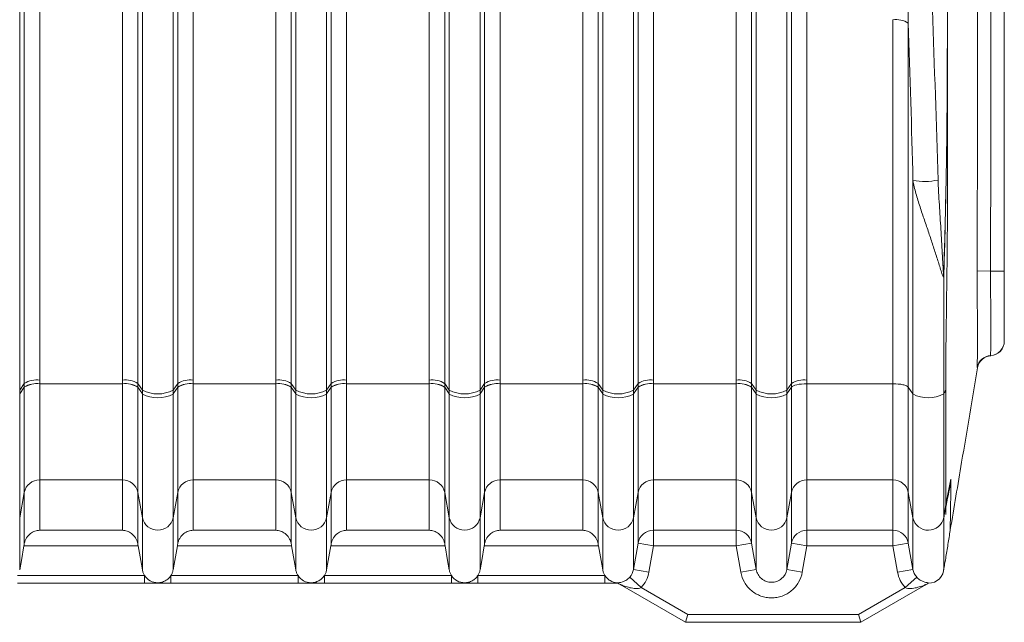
# Model space of a CAD drawing. Header units: millimetres. Extents: x 133 to 1049, y -79 to 877.
# Tile 15 of 28: x 456 to 532, y 641 to 688. Entities that reach past the tile are written whole.
import ezdxf

# ---------------------------------------------------------------- set-up
doc = ezdxf.new("R2010")
doc.units = ezdxf.units.MM

msp = doc.modelspace()

# ---------------------------------------------------------------- linework, layer by layer
at = {"color": 7, "linetype": 'Continuous', "lineweight": 15}
for p, q in [((457.478, 719.827), (457.478, 660.013)), ((463.84, 660.013), (463.84, 719.827)), ((469.278, 719.827), (469.278, 660.013)), ((475.64, 660.013), (475.64, 719.827)), ((481.078, 719.827), (481.078, 660.013)), ((487.44, 660.013), (487.44, 719.827)), ((492.878, 719.827), (492.878, 660.013)), ((499.24, 660.013), (499.24, 719.827)), ((504.678, 719.827), (504.678, 660.013)), ((511.04, 660.013), (511.04, 719.827)), ((516.478, 717.524), (516.478, 660.013)), ((456.296, 659.757), (456.296, 715.715)), ((465.022, 715.715), (465.022, 659.757)), ((468.096, 659.757), (468.096, 715.715)), ((476.822, 715.715), (476.822, 659.757)), ((479.896, 659.757), (479.896, 715.715)), ((488.622, 715.715), (488.622, 659.757)), ((491.696, 659.757), (491.696, 715.715)), ((500.422, 715.715), (500.422, 659.757)), ((503.496, 659.757), (503.496, 715.715)), ((512.222, 715.715), (512.222, 659.757)), ((515.296, 659.757), (515.296, 715.715)), ((455.941, 659.235), (455.941, 707.921)), ((465.377, 659.235), (465.377, 707.921)), ((467.741, 659.235), (467.741, 707.921)), ((477.177, 659.235), (477.177, 707.921)), ((479.541, 659.235), (479.541, 707.921)), ((488.977, 659.235), (488.977, 707.921)), ((491.341, 659.235), (491.341, 707.921)), ((500.777, 659.235), (500.777, 707.921)), ((503.141, 659.235), (503.141, 707.921)), ((512.577, 659.235), (512.577, 707.921)), ((514.941, 659.235), (514.941, 707.921)), ((523.096, 659.725), (523.096, 687.712)), ((524.278, 687.455), (524.278, 659.466)), ((524.633, 658.939), (524.633, 675.357)), ((530.599, 668.39), (529.564, 668.395)), ((530.609, 661.887), (530.599, 661.887)), ((455.941, 659.235), (456.296, 659.757)), ((457.478, 659.727), (463.84, 659.727)), ((457.478, 659.723), (457.478, 652.334)), ((463.84, 659.723), (457.478, 659.723)), ((463.84, 652.334), (463.84, 659.723)), ((465.022, 659.757), (465.377, 659.235)), ((467.741, 659.235), (468.096, 659.757)), ((469.278, 659.727), (475.64, 659.727)), ((469.278, 659.723), (469.278, 652.334)), ((475.64, 659.723), (469.278, 659.723)), ((475.64, 652.334), (475.64, 659.723)), ((476.822, 659.757), (477.177, 659.235)), ((479.541, 659.235), (479.896, 659.757)), ((481.078, 659.727), (487.44, 659.727)), ((481.078, 659.723), (481.078, 652.334)), ((487.44, 659.723), (481.078, 659.723)), ((487.44, 652.334), (487.44, 659.723)), ((488.622, 659.757), (488.977, 659.235)), ((491.341, 659.235), (491.696, 659.757)), ((492.878, 659.727), (499.24, 659.727)), ((492.878, 659.723), (492.878, 652.334)), ((499.24, 659.723), (492.878, 659.723)), ((499.24, 652.334), (499.24, 659.723)), ((500.422, 659.757), (500.777, 659.235)), ((503.141, 659.235), (503.496, 659.757)), ((504.678, 659.727), (511.04, 659.727)), ((504.678, 659.723), (504.678, 652.334)), ((511.04, 659.723), (504.678, 659.723)), ((511.04, 652.334), (511.04, 659.723)), ((512.222, 659.757), (512.577, 659.235)), ((514.941, 659.235), (515.296, 659.757)), ((523.096, 659.725), (516.478, 659.725)), ((516.478, 659.725), (516.478, 652.334)), ((523.096, 652.334), (523.096, 659.725)), ((455.941, 658.939), (456.296, 659.466)), ((455.941, 658.939), (455.941, 659.235)), ((455.941, 649.431), (455.941, 658.939)), ((456.296, 651.377), (456.296, 659.464)), ((465.022, 659.466), (465.377, 658.939)), ((465.022, 659.464), (465.022, 651.377)), ((465.377, 658.939), (465.377, 659.235)), ((465.377, 649.431), (465.377, 658.939)), ((467.741, 658.939), (468.096, 659.466)), ((467.741, 658.939), (467.741, 659.235)), ((467.741, 649.431), (467.741, 658.939)), ((468.096, 651.377), (468.096, 659.464)), ((476.822, 659.466), (477.177, 658.939)), ((476.822, 659.464), (476.822, 651.377)), ((477.177, 658.939), (477.177, 659.235)), ((477.177, 649.431), (477.177, 658.939)), ((479.541, 658.939), (479.896, 659.466)), ((479.541, 658.939), (479.541, 659.235)), ((479.541, 649.431), (479.541, 658.939)), ((479.896, 651.377), (479.896, 659.464)), ((488.622, 659.466), (488.977, 658.939)), ((488.622, 659.464), (488.622, 651.377)), ((488.977, 658.939), (488.977, 659.235)), ((488.977, 649.431), (488.977, 658.939)), ((491.341, 658.939), (491.696, 659.466)), ((491.341, 658.939), (491.341, 659.235)), ((491.341, 649.431), (491.341, 658.939)), ((491.696, 651.377), (491.696, 659.464)), ((500.422, 659.466), (500.777, 658.939)), ((500.422, 659.464), (500.422, 651.377)), ((500.777, 658.939), (500.777, 659.235)), ((500.777, 649.431), (500.777, 658.939)), ((503.141, 658.939), (503.496, 659.466)), ((503.141, 658.939), (503.141, 659.235)), ((503.141, 649.431), (503.141, 658.939)), ((503.496, 651.377), (503.496, 659.464)), ((512.222, 659.466), (512.577, 658.939)), ((512.222, 659.464), (512.222, 651.377)), ((512.577, 658.939), (512.577, 659.235)), ((512.577, 649.431), (512.577, 658.939)), ((514.941, 658.939), (515.296, 659.466)), ((514.941, 658.939), (514.941, 659.235)), ((514.941, 649.431), (514.941, 658.939)), ((515.296, 651.377), (515.296, 659.466)), ((524.278, 659.466), (524.633, 658.939)), ((524.278, 659.466), (524.278, 651.377)), ((524.633, 649.431), (524.633, 658.939)), ((527.003, 658.948), (527.003, 649.465)), ((463.84, 652.334), (457.478, 652.334)), ((457.478, 652.334), (457.478, 648.465)), ((463.84, 648.465), (463.84, 652.334)), ((475.64, 652.334), (469.278, 652.334)), ((469.278, 652.334), (469.278, 648.465)), ((475.64, 648.465), (475.64, 652.334)), ((487.44, 652.334), (481.078, 652.334)), ((481.078, 652.334), (481.078, 648.465)), ((487.44, 648.465), (487.44, 652.334)), ((499.24, 652.334), (492.878, 652.334)), ((492.878, 652.334), (492.878, 648.465)), ((499.24, 648.465), (499.24, 652.334)), ((511.04, 652.334), (504.678, 652.334)), ((504.678, 652.334), (504.678, 648.465)), ((511.04, 648.465), (511.04, 652.334)), ((523.096, 652.334), (516.478, 652.334)), ((516.478, 652.334), (516.478, 648.465)), ((523.096, 648.465), (523.096, 652.334)), ((527.556, 652.323), (527.553, 652.395)), ((455.941, 649.431), (456.296, 651.377)), ((456.296, 647.437), (456.296, 651.377)), ((465.022, 651.377), (465.377, 649.431)), ((465.022, 651.377), (465.022, 647.437)), ((467.741, 649.431), (468.096, 651.377)), ((468.096, 647.437), (468.096, 651.377)), ((476.822, 651.377), (477.177, 649.431)), ((476.822, 651.377), (476.822, 647.437)), ((479.541, 649.431), (479.896, 651.377)), ((479.896, 647.437), (479.896, 651.377)), ((488.622, 651.377), (488.977, 649.431)), ((488.622, 651.377), (488.622, 647.437)), ((491.341, 649.431), (491.696, 651.377)), ((491.696, 647.437), (491.696, 651.377)), ((500.422, 651.377), (500.777, 649.431)), ((500.422, 651.377), (500.422, 647.437)), ((503.141, 649.431), (503.496, 651.377)), ((503.496, 647.474), (503.496, 651.377)), ((512.222, 651.377), (512.577, 649.431)), ((512.222, 651.377), (512.222, 647.474)), ((514.941, 649.431), (515.296, 651.377)), ((515.296, 647.474), (515.296, 651.377)), ((524.278, 651.377), (524.633, 649.431)), ((524.278, 651.377), (524.278, 647.474)), ((527.149, 650.188), (527.149, 650.294)), ((527.152, 649.674), (527.152, 650.203)), ((455.941, 649.431), (455.941, 645.42)), ((465.377, 649.431), (465.377, 645.42)), ((467.741, 649.431), (467.741, 645.42)), ((477.177, 649.431), (477.177, 645.42)), ((479.541, 649.431), (479.541, 645.42)), ((488.977, 649.431), (488.977, 645.42)), ((491.341, 649.431), (491.341, 645.42)), ((500.777, 649.431), (500.777, 645.42)), ((503.141, 649.431), (503.141, 645.456)), ((512.577, 649.431), (512.577, 645.456)), ((514.941, 649.431), (514.941, 645.456)), ((524.633, 649.431), (524.633, 645.456)), ((457.478, 648.465), (463.84, 648.465)), ((469.278, 648.465), (475.64, 648.465)), ((481.078, 648.465), (487.44, 648.465)), ((492.878, 648.465), (499.24, 648.465)), ((504.678, 648.465), (511.04, 648.465)), ((504.678, 648.465), (504.678, 647.266)), ((511.04, 648.465), (511.04, 647.266)), ((516.478, 648.465), (523.096, 648.465)), ((516.478, 648.465), (516.478, 647.266)), ((523.096, 648.465), (523.096, 647.266)), ((527.497, 648.459), (527.498, 648.488)), ((503.141, 645.456), (503.496, 647.474)), ((503.496, 647.474), (504.678, 647.266)), ((512.222, 647.474), (511.04, 647.266)), ((512.222, 647.474), (512.577, 645.456)), ((514.941, 645.456), (515.296, 647.474)), ((515.296, 647.474), (516.478, 647.266)), ((524.278, 647.474), (523.096, 647.266)), ((524.278, 647.474), (524.633, 645.456)), ((465.052, 647.266), (456.266, 647.266)), ((476.852, 647.266), (468.066, 647.266)), ((488.652, 647.266), (479.866, 647.266)), ((500.452, 647.266), (491.666, 647.266)), ((504.678, 647.266), (504.323, 645.248)), ((511.04, 647.266), (504.678, 647.266)), ((511.395, 645.248), (511.04, 647.266)), ((516.478, 647.266), (516.123, 645.248)), ((523.096, 647.266), (516.478, 647.266)), ((523.452, 645.248), (523.096, 647.266)), ((503.141, 645.456), (504.323, 645.248)), ((512.577, 645.456), (511.395, 645.248)), ((514.941, 645.456), (516.123, 645.248)), ((524.633, 645.456), (523.452, 645.248)), ((455.775, 644.989), (465.543, 644.989)), ((465.543, 644.389), (455.775, 644.389)), ((465.543, 644.389), (465.543, 644.989)), ((467.575, 644.389), (467.575, 644.989)), ((467.575, 644.989), (477.343, 644.989)), ((477.343, 644.389), (467.575, 644.389)), ((477.343, 644.389), (477.343, 644.989)), ((479.375, 644.989), (489.143, 644.989)), ((479.375, 644.389), (479.375, 644.989)), ((489.143, 644.389), (479.375, 644.389)), ((489.143, 644.389), (489.143, 644.989)), ((491.175, 644.389), (491.175, 644.989)), ((491.175, 644.989), (500.943, 644.989)), ((500.943, 644.389), (491.175, 644.389)), ((500.943, 644.389), (500.943, 644.989)), ((502.849, 644.859), (503.739, 644.054)), ((524.925, 644.859), (524.035, 644.054)), ((507.155, 641.389), (502.128, 644.292)), ((503.739, 644.054), (507.316, 641.989)), ((520.458, 641.989), (524.035, 644.054)), ((525.646, 644.292), (520.619, 641.389)), ((507.155, 641.389), (507.316, 641.989)), ((520.619, 641.389), (507.155, 641.389)), ((507.316, 641.989), (520.458, 641.989)), ((520.619, 641.389), (520.458, 641.989))]:
    msp.add_line(p, q, dxfattribs=at)
at = {"color": 7, "linetype": 'Continuous', "lineweight": 15, "flags": 128}
for points in [[(531.659, 668.39), (531.639, 668.39), (531.579, 668.39), (531.483, 668.39), (531.352, 668.39), (531.192, 668.39), (531.009, 668.39), (530.809, 668.39), (530.599, 668.39)], [(527.003, 649.358), (527.003, 649.416), (527.003, 649.464)], [(456.266, 647.266), (456.068, 646.139), (455.941, 645.42)], [(465.377, 645.42), (465.25, 646.139), (465.052, 647.266)], [(468.066, 647.266), (467.868, 646.139), (467.741, 645.42)], [(477.177, 645.42), (477.05, 646.139), (476.852, 647.266)], [(479.866, 647.266), (479.668, 646.139), (479.541, 645.42)], [(488.977, 645.42), (488.85, 646.139), (488.652, 647.266)], [(491.666, 647.266), (491.468, 646.139), (491.341, 645.42)], [(500.777, 645.42), (500.65, 646.139), (500.452, 647.266)]]:
    msp.add_lwpolyline(points, dxfattribs=at)
at = {"color": 7, "linetype": 'Continuous', "lineweight": 15}
for centre, radius, start, end in [((523.312, 685.856), 1.868, 58.86574, 96.6284), ((527.917, 677.632), 1.362, 116.86323, 119.78216), ((525.525, 680.044), 4.772, 259.23365, 282.53297), ((526.983, 667.954), 0.0536, 60.10021, 73.61219), ((530.534, 663.011), 1.125, 273.30791, 360), ((530.534, 663.009), 1.125, 273.77802, 359.88796), ((530.664, 660.764), 1.125, 93.3083, 167.83921), ((530.71, 660.764), 1.125, 94.48457, 169.00613), ((457.262, 658.157), 1.868, 83.37158, 121.13429), ((457.262, 657.871), 1.868, 83.34356, 121.11409), ((457.262, 657.879), 1.858, 83.33353, 121.33707), ((457.263, 657.882), 1.854, 83.328, 121.42551), ((464.055, 658.157), 1.868, 58.86571, 96.62842), ((464.056, 657.871), 1.868, 58.88591, 96.65644), ((464.055, 657.879), 1.858, 58.66293, 96.66647), ((464.055, 657.882), 1.854, 58.57449, 96.672), ((469.062, 658.157), 1.868, 83.37158, 121.13429), ((469.062, 657.871), 1.868, 83.34356, 121.11409), ((469.062, 657.879), 1.858, 83.33353, 121.33707), ((469.063, 657.882), 1.854, 83.328, 121.42551), ((475.855, 658.157), 1.868, 58.86571, 96.62842), ((475.856, 657.871), 1.868, 58.88591, 96.65644), ((475.855, 657.879), 1.858, 58.66293, 96.66647), ((475.855, 657.882), 1.854, 58.57449, 96.672), ((480.862, 658.157), 1.868, 83.37158, 121.13429), ((480.862, 657.871), 1.868, 83.34356, 121.11409), ((480.862, 657.879), 1.858, 83.33353, 121.33707), ((480.863, 657.882), 1.854, 83.328, 121.42551), ((487.655, 658.157), 1.868, 58.86571, 96.62842), ((487.656, 657.871), 1.868, 58.88591, 96.65644), ((487.655, 657.879), 1.858, 58.66293, 96.66647), ((487.655, 657.882), 1.854, 58.57449, 96.672), ((492.662, 658.157), 1.868, 83.37158, 121.13429), ((492.662, 657.871), 1.868, 83.34356, 121.11409), ((492.662, 657.879), 1.858, 83.33353, 121.33707), ((492.663, 657.882), 1.854, 83.328, 121.42551), ((499.455, 658.157), 1.868, 58.86571, 96.62842), ((499.456, 657.871), 1.868, 58.88591, 96.65644), ((499.455, 657.879), 1.858, 58.66293, 96.66647), ((499.455, 657.882), 1.854, 58.57449, 96.672), ((504.462, 658.157), 1.868, 83.37158, 121.13429), ((504.462, 657.871), 1.868, 83.34356, 121.11409), ((504.462, 657.879), 1.858, 83.33353, 121.33707), ((504.463, 657.882), 1.854, 83.328, 121.42551), ((511.255, 658.157), 1.868, 58.86571, 96.62842), ((511.256, 657.871), 1.868, 58.88591, 96.65644), ((511.255, 657.879), 1.858, 58.66293, 96.66647), ((511.255, 657.882), 1.854, 58.57449, 96.672), ((516.262, 658.157), 1.868, 83.37158, 121.13429), ((466.559, 661.49), 2.546, 242.34351, 297.65649), ((466.559, 661.17), 2.525, 242.09131, 297.90869), ((478.359, 661.49), 2.546, 242.34351, 297.65649), ((478.359, 661.17), 2.525, 242.09131, 297.90869), ((490.159, 661.49), 2.546, 242.34351, 297.65649), ((490.159, 661.17), 2.525, 242.09131, 297.90869), ((501.959, 661.49), 2.546, 242.34351, 297.65649), ((501.959, 661.17), 2.525, 242.09131, 297.90869), ((513.759, 661.49), 2.546, 242.34351, 297.65649), ((513.759, 661.17), 2.525, 242.09131, 297.90869), ((525.809, 661.131), 2.487, 241.78162, 298.66647), ((457.462, 651.146), 1.189, 89.2389, 168.77149), ((463.856, 651.146), 1.189, 11.22851, 90.7611), ((469.262, 651.146), 1.189, 89.2389, 168.77149), ((475.656, 651.146), 1.189, 11.22851, 90.7611), ((481.062, 651.146), 1.189, 89.2389, 168.77149), ((487.456, 651.146), 1.189, 11.22851, 90.7611), ((492.862, 651.146), 1.189, 89.2389, 168.77149), ((499.256, 651.146), 1.189, 11.22851, 90.7611), ((504.662, 651.146), 1.189, 89.2389, 168.77149), ((511.056, 651.146), 1.189, 11.22851, 90.7611), ((516.462, 651.146), 1.189, 89.2389, 168.77149), ((523.112, 651.146), 1.189, 11.22851, 90.7611), ((466.559, 649.675), 1.207, 191.68204, 348.31796), ((478.359, 649.675), 1.207, 191.68204, 348.31796), ((490.159, 649.675), 1.207, 191.68204, 348.31796), ((501.959, 649.675), 1.207, 191.68204, 348.31796), ((513.759, 649.675), 1.207, 191.68204, 348.31796), ((525.815, 649.674), 1.206, 191.64959, 350.00563), ((504.678, 647.266), 1.2, 89.9852, 169.97695), ((511.04, 647.266), 1.2, 10.02305, 90.0148), ((516.478, 647.266), 1.2, 89.9852, 169.97695), ((523.096, 647.266), 1.2, 10.02305, 90.0148), ((525.815, 645.589), 1.2, 270, 0)]:
    msp.add_arc(centre, radius, start, end, dxfattribs=at)
for points, knots in [([(527.015, 723.893), (527.015, 722.963), (527.022, 722.032), (527.034, 720.632), (527.038, 720.165), (527.046, 719.23), (527.05, 718.761), (527.07, 716.42), (527.09, 714.546), (527.152, 708.921), (527.197, 705.166), (527.261, 697.648), (527.281, 693.884), (527.286, 686.347), (527.27, 682.58), (527.241, 678.814)], [0, 0, 0, 0, 0.0625, 0.0625, 0.09375, 0.09375, 0.125, 0.125, 0.25, 0.25, 0.5, 0.5, 0.75, 0.75, 1, 1, 1, 1]), ([(527.382, 718.53), (527.356, 715.312), (527.339, 712.065), (527.314, 705.514), (527.305, 702.211), (527.297, 697.217), (527.295, 695.546), (527.293, 692.205), (527.292, 690.533), (527.293, 685.515), (527.296, 682.177), (527.302, 678.847)], [0, 0, 0, 0, 0.25, 0.25, 0.5, 0.5, 0.625, 0.625, 0.75, 0.75, 1, 1, 1, 1]), ([(529.564, 668.395), (529.579, 671.894), (529.587, 675.393), (529.599, 682.391), (529.603, 689.389), (529.599, 696.387), (529.587, 703.385), (529.579, 706.884), (529.564, 710.383)], [0, 0, 0, 0, 0.25, 0.25, 0.5, 0.75, 0.75, 1, 1, 1, 1]), ([(530.599, 668.39), (530.618, 675.39), (530.622, 682.389), (530.622, 696.389), (530.618, 703.389), (530.599, 710.389)], [0, 0, 0, 0, 0.5, 0.5, 1, 1, 1, 1]), ([(531.659, 710.389), (531.659, 708.889), (531.659, 707.389), (531.659, 705.889), (531.659, 699.889), (531.659, 693.889), (531.659, 687.889), (531.659, 686.889), (531.659, 685.889), (531.659, 684.889), (531.659, 679.39), (531.659, 673.89), (531.659, 668.39)], [0, 0, 0, 0, 0.0045, 0.0045, 0.0045, 0.0225, 0.0225, 0.0225, 0.02549929, 0.02549929, 0.02549929, 0.04199858, 0.04199858, 0.04199858, 0.04199858]), ([(525.626, 701.602), (525.803, 697.223), (525.974, 692.845), (526.289, 684.102), (526.434, 679.738), (526.56, 675.386)], [0, 0, 0, 0, 0.5, 0.5, 1, 1, 1, 1]), ([(524.463, 694.702), (524.396, 694.1), (524.357, 693.497), (524.299, 692.289), (524.281, 691.685), (524.25, 689.872), (524.256, 688.663), (524.278, 687.455)], [0, 0, 0, 0, 0.25, 0.25, 0.5, 0.5, 1, 1, 1, 1]), ([(526.999, 668.005), (527.051, 669.805), (527.099, 671.605), (527.161, 674.307), (527.18, 675.208), (527.214, 677.011), (527.228, 677.912), (527.241, 678.814)], [0, 0, 0, 0, 0.5, 0.5, 0.75, 0.75, 1, 1, 1, 1]), ([(527.01, 668), (527.06, 669.801), (527.106, 671.603), (527.165, 674.306), (527.183, 675.208), (527.215, 677.011), (527.229, 677.912), (527.241, 678.814)], [0, 0, 0, 0, 0.5, 0.5, 0.75, 0.75, 1, 1, 1, 1]), ([(527.302, 678.847), (527.305, 677.225), (527.302, 675.604), (527.287, 672.363), (527.274, 670.743), (527.247, 668.314), (527.237, 667.505), (527.215, 665.888), (527.204, 665.079), (527.182, 663.466), (527.171, 662.661), (527.16, 661.458), (527.157, 661.058), (527.155, 660.461), (527.154, 660.262), (527.154, 659.866), (527.155, 659.668), (527.155, 659.472)], [0, 0, 0, 0, 0.25, 0.25, 0.5, 0.5, 0.625, 0.625, 0.75, 0.75, 0.875, 0.875, 0.9375, 0.9375, 0.96875, 0.96875, 1, 1, 1, 1]), ([(527.01, 668), (527.006, 667.97), (527, 667.948), (526.982, 667.939), (526.971, 667.949), (526.938, 667.999), (526.915, 668.056), (526.849, 668.235), (526.804, 668.376), (526.669, 668.804), (526.576, 669.108), (526.381, 669.728), (526.279, 670.043), (526.069, 670.681), (525.961, 671.004), (525.739, 671.658), (525.625, 671.989), (525.399, 672.653), (525.286, 672.986), (525.067, 673.657), (524.96, 673.996), (524.814, 674.511), (524.768, 674.685), (524.689, 675.026), (524.654, 675.194), (524.633, 675.357)], [0, 0, 0, 0, 0.015625, 0.015625, 0.03125, 0.03125, 0.0625, 0.0625, 0.125, 0.125, 0.25, 0.25, 0.375, 0.375, 0.5, 0.5, 0.625, 0.625, 0.75, 0.75, 0.875, 0.875, 0.9375, 0.9375, 1, 1, 1, 1]), ([(526.56, 675.386), (526.565, 675.225), (526.572, 675.066), (526.588, 674.747), (526.596, 674.588), (526.624, 674.114), (526.643, 673.799), (526.702, 672.858), (526.743, 672.234), (526.821, 670.992), (526.858, 670.374), (526.91, 669.45), (526.926, 669.142), (526.951, 668.684), (526.959, 668.531), (526.972, 668.304), (526.976, 668.229), (526.983, 668.117), (526.985, 668.08), (526.989, 668.026), (526.991, 668.009), (526.993, 667.988), (526.994, 667.984), (526.995, 667.977), (526.996, 667.974), (526.997, 667.98), (526.998, 667.985), (526.998, 667.995), (526.998, 668), (526.999, 668.005)], [0, 0, 0, 0, 0.0625, 0.0625, 0.125, 0.125, 0.25, 0.25, 0.5, 0.5, 0.75, 0.75, 0.875, 0.875, 0.9375, 0.9375, 0.96875, 0.96875, 0.984375, 0.984375, 0.992188, 0.992188, 0.994141, 0.994141, 0.996094, 0.996094, 0.998047, 0.998047, 1, 1, 1, 1]), ([(527.003, 658.948), (527.002, 659.701), (527.003, 660.455), (527.004, 661.963), (527.005, 662.717), (527.007, 664.981), (527.009, 666.491), (527.01, 668)], [0, 0, 0, 0, 0.25, 0.25, 0.5, 0.5, 1, 1, 1, 1]), ([(530.599, 661.887), (530.598, 661.887), (530.603, 661.93), (530.608, 662.096), (530.61, 662.218), (530.612, 662.463), (530.613, 662.555), (530.614, 662.756), (530.615, 662.865), (530.616, 663.217), (530.616, 663.486), (530.616, 664.093), (530.616, 664.421), (530.615, 664.949), (530.614, 665.131), (530.613, 665.507), (530.613, 665.702), (530.61, 666.292), (530.608, 666.697), (530.603, 667.53), (530.598, 667.96), (530.599, 668.39)], [0, 0, 0, 0, 0.125, 0.125, 0.25, 0.25, 0.3125, 0.3125, 0.375, 0.375, 0.5, 0.5, 0.625, 0.625, 0.6875, 0.6875, 0.75, 0.75, 0.875, 0.875, 1, 1, 1, 1]), ([(531.659, 668.39), (531.659, 668.035), (531.659, 667.679), (531.659, 666.99), (531.659, 666.654), (531.659, 666.166), (531.659, 666.004), (531.659, 665.693), (531.659, 665.543), (531.659, 665.106), (531.659, 664.834), (531.659, 664.332), (531.659, 664.11), (531.659, 663.818), (531.659, 663.728), (531.659, 663.562), (531.659, 663.486), (531.659, 663.284), (531.659, 663.182), (531.659, 663.046), (531.659, 663.011), (531.659, 663.011)], [0, 0, 0, 0, 0.125, 0.125, 0.25, 0.25, 0.3125, 0.3125, 0.375, 0.375, 0.5, 0.5, 0.625, 0.625, 0.6875, 0.6875, 0.75, 0.75, 0.875, 0.875, 1, 1, 1, 1]), ([(529.568, 661.034), (529.57, 661.05), (529.572, 661.075), (529.575, 661.144), (529.577, 661.189), (529.582, 661.35), (529.584, 661.496), (529.588, 661.854), (529.589, 662.066), (529.591, 662.435), (529.591, 662.566), (529.591, 662.844), (529.591, 662.989), (529.591, 663.443), (529.591, 663.771), (529.59, 664.301), (529.589, 664.485), (529.588, 664.859), (529.587, 665.05), (529.584, 665.633), (529.582, 666.036), (529.577, 666.662), (529.576, 666.875), (529.572, 667.303), (529.57, 667.519), (529.568, 667.734)], [0, 0, 0, 0, 0.0625, 0.0625, 0.125, 0.125, 0.25, 0.25, 0.375, 0.375, 0.4375, 0.4375, 0.5, 0.5, 0.625, 0.625, 0.6875, 0.6875, 0.75, 0.75, 0.875, 0.875, 0.9375, 0.9375, 1, 1, 1, 1]), ([(527.503, 648.488), (527.794, 650.221), (528.503, 654.428), (529.211, 658.636), (529.628, 661.11)], [0, 0, 0, 0, 0.412092, 1, 1, 1, 1]), ([(515.296, 659.466), (515.345, 659.538), (515.493, 659.605), (515.921, 659.699), (516.199, 659.725), (516.478, 659.725)], [0, 0, 0, 0, 0.5, 0.5, 1, 1, 1, 1]), ([(524.278, 659.466), (524.253, 659.503), (524.205, 659.537), (524.065, 659.6), (523.975, 659.628), (523.652, 659.699), (523.378, 659.725), (523.096, 659.725)], [0, 0, 0, 0, 0.25, 0.25, 0.5, 0.5, 1, 1, 1, 1]), ([(527.557, 652.323), (527.449, 651.786), (527.335, 651.215), (527.213, 650.611), (527.193, 650.51), (527.173, 650.41), (527.159, 650.343), (527.153, 650.312), (527.152, 650.31), (527.152, 650.309)], [0.470365, 0.470365, 0.470365, 0.470365, 0.8806215, 0.9062625, 0.9319035, 0.9575445, 0.9831856, 0.9831856, 1, 1, 1, 1]), ([(527.152, 650.203), (527.152, 650.204), (527.153, 650.206), (527.159, 650.237), (527.173, 650.304), (527.193, 650.405), (527.214, 650.505), (527.336, 651.11), (527.451, 651.681), (527.559, 652.218)], [0.470364, 0.470364, 0.470364, 0.470364, 0.4871795, 0.4871795, 0.5128205, 0.5384615, 0.5641026, 0.5897436, 1, 1, 1, 1]), ([(527.553, 652.395), (527.485, 652.056), (527.384, 651.547), (527.267, 650.953), (527.209, 650.655), (527.185, 650.528), (527.168, 650.443), (527.159, 650.397), (527.153, 650.363)], [0, 0, 0, 0, 0.5, 0.75, 0.875, 0.9375, 0.9375, 1, 1, 1, 1]), ([(527.559, 652.218), (527.559, 652.22), (527.559, 652.225), (527.559, 652.233), (527.559, 652.25), (527.558, 652.273), (527.558, 652.296), (527.557, 652.311), (527.557, 652.318), (527.557, 652.321), (527.557, 652.323)], [0, 0, 0, 0, 0.064495, 0.128989, 0.230335, 0.544862, 0.791986, 0.908474, 0.954237, 1, 1, 1, 1]), ([(527.153, 650.363), (527.15, 650.352), (527.149, 650.342), (527.146, 650.33), (527.145, 650.327), (527.145, 650.323), (527.145, 650.324), (527.145, 650.322), (527.144, 650.317), (527.143, 650.312), (527.14, 650.3), (527.139, 650.291), (527.133, 650.264), (527.123, 650.209), (527.1, 650.083), (527.057, 649.83), (527.023, 649.612), (527.003, 649.467)], [0, 0, 0, 0, 0.001953, 0.001953, 0.003906, 0.003906, 0.007813, 0.007813, 0.015625, 0.03125, 0.03125, 0.0625, 0.0625, 0.125, 0.25, 0.5, 1, 1, 1, 1]), ([(527.151, 650.301), (527.148, 650.29), (527.146, 650.279), (527.144, 650.268), (527.139, 650.245), (527.135, 650.223), (527.131, 650.201), (527.113, 650.112), (527.097, 650.022), (527.081, 649.933), (527.067, 649.855), (527.053, 649.777), (527.04, 649.699), (527.027, 649.621), (527.015, 649.542), (527.003, 649.464)], [0, 0, 0, 0, 0.0000357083, 0.0000357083, 0.0000357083, 0.0001071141, 0.0001071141, 0.0001071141, 0.0003927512, 0.0003927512, 0.0003927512, 0.0006416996, 0.0006416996, 0.0006416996, 0.0008906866, 0.0008906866, 0.0008906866, 0.0008906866]), ([(527.003, 645.417), (527.003, 645.505), (527.003, 645.681), (527.003, 647.001), (527.003, 648.572), (527.003, 649.358)], [0, 0, 0, 0, 0.333168, 0.666584, 1, 1, 1, 1]), ([(456.296, 647.437), (456.311, 647.523), (456.335, 647.603), (456.396, 647.755), (456.433, 647.827), (456.559, 648.022), (456.661, 648.127), (456.878, 648.293), (456.996, 648.355), (457.233, 648.438), (457.356, 648.461), (457.478, 648.465)], [0, 0, 0, 0, 0.125, 0.125, 0.25, 0.25, 0.5, 0.5, 0.75, 0.75, 1, 1, 1, 1]), ([(465.022, 647.437), (465.007, 647.523), (464.983, 647.603), (464.922, 647.755), (464.885, 647.827), (464.759, 648.022), (464.657, 648.127), (464.44, 648.293), (464.322, 648.355), (464.084, 648.438), (463.962, 648.461), (463.84, 648.465)], [0, 0, 0, 0, 0.125, 0.125, 0.25, 0.25, 0.5, 0.5, 0.75, 0.75, 1, 1, 1, 1]), ([(468.096, 647.437), (468.111, 647.523), (468.135, 647.603), (468.196, 647.755), (468.233, 647.827), (468.359, 648.022), (468.461, 648.127), (468.678, 648.293), (468.796, 648.355), (469.033, 648.438), (469.156, 648.461), (469.278, 648.465)], [0, 0, 0, 0, 0.125, 0.125, 0.25, 0.25, 0.5, 0.5, 0.75, 0.75, 1, 1, 1, 1]), ([(476.822, 647.437), (476.807, 647.523), (476.783, 647.603), (476.722, 647.755), (476.685, 647.827), (476.559, 648.022), (476.457, 648.127), (476.24, 648.293), (476.122, 648.355), (475.884, 648.438), (475.762, 648.461), (475.64, 648.465)], [0, 0, 0, 0, 0.125, 0.125, 0.25, 0.25, 0.5, 0.5, 0.75, 0.75, 1, 1, 1, 1]), ([(479.896, 647.437), (479.911, 647.523), (479.935, 647.603), (479.996, 647.755), (480.033, 647.827), (480.159, 648.022), (480.261, 648.127), (480.478, 648.293), (480.596, 648.355), (480.833, 648.438), (480.956, 648.461), (481.078, 648.465)], [0, 0, 0, 0, 0.125, 0.125, 0.25, 0.25, 0.5, 0.5, 0.75, 0.75, 1, 1, 1, 1]), ([(488.622, 647.437), (488.607, 647.523), (488.583, 647.603), (488.522, 647.755), (488.485, 647.827), (488.359, 648.022), (488.257, 648.127), (488.04, 648.293), (487.922, 648.355), (487.684, 648.438), (487.562, 648.461), (487.44, 648.465)], [0, 0, 0, 0, 0.125, 0.125, 0.25, 0.25, 0.5, 0.5, 0.75, 0.75, 1, 1, 1, 1]), ([(491.696, 647.437), (491.711, 647.523), (491.735, 647.603), (491.796, 647.755), (491.833, 647.827), (491.959, 648.022), (492.061, 648.127), (492.278, 648.293), (492.396, 648.355), (492.633, 648.438), (492.756, 648.461), (492.878, 648.465)], [0, 0, 0, 0, 0.125, 0.125, 0.25, 0.25, 0.5, 0.5, 0.75, 0.75, 1, 1, 1, 1]), ([(500.422, 647.437), (500.407, 647.523), (500.383, 647.603), (500.322, 647.755), (500.285, 647.827), (500.159, 648.022), (500.057, 648.127), (499.84, 648.293), (499.722, 648.355), (499.484, 648.438), (499.362, 648.461), (499.24, 648.465)], [0, 0, 0, 0, 0.125, 0.125, 0.25, 0.25, 0.5, 0.5, 0.75, 0.75, 1, 1, 1, 1]), ([(527.152, 646.303), (527.21, 646.661), (527.326, 647.378), (527.44, 648.095), (527.497, 648.453)], [0, 0, 0, 0, 0.500004, 1, 1, 1, 1]), ([(527.003, 645.416), (527.025, 645.563), (527.069, 645.856), (527.123, 646.148), (527.151, 646.294)], [0, 0, 0, 0, 0.5000018, 1, 1, 1, 1]), ([(465.543, 644.989), (465.502, 645.055), (465.467, 645.123), (465.411, 645.268), (465.391, 645.344), (465.377, 645.42)], [0, 0, 0, 0, 0.5, 0.5, 1, 1, 1, 1]), ([(467.741, 645.42), (467.727, 645.343), (467.706, 645.268), (467.651, 645.124), (467.616, 645.055), (467.575, 644.989)], [0, 0, 0, 0, 0.5, 0.5, 1, 1, 1, 1]), ([(477.343, 644.989), (477.302, 645.055), (477.267, 645.123), (477.211, 645.268), (477.191, 645.344), (477.177, 645.42)], [0, 0, 0, 0, 0.5, 0.5, 1, 1, 1, 1]), ([(479.541, 645.42), (479.527, 645.343), (479.506, 645.268), (479.451, 645.124), (479.416, 645.055), (479.375, 644.989)], [0, 0, 0, 0, 0.5, 0.5, 1, 1, 1, 1]), ([(489.143, 644.989), (489.102, 645.055), (489.067, 645.123), (489.011, 645.268), (488.991, 645.344), (488.977, 645.42)], [0, 0, 0, 0, 0.5, 0.5, 1, 1, 1, 1]), ([(491.341, 645.42), (491.327, 645.343), (491.306, 645.268), (491.251, 645.124), (491.216, 645.055), (491.175, 644.989)], [0, 0, 0, 0, 0.5, 0.5, 1, 1, 1, 1]), ([(500.943, 644.989), (500.902, 645.055), (500.867, 645.123), (500.811, 645.268), (500.791, 645.344), (500.777, 645.42)], [0, 0, 0, 0, 0.5, 0.5, 1, 1, 1, 1]), ([(504.323, 645.248), (504.283, 645.025), (504.212, 644.809), (504.015, 644.407), (503.891, 644.222), (503.739, 644.054)], [0, 0, 0, 0, 0.5, 0.5, 1, 1, 1, 1]), ([(516.123, 645.248), (516.074, 644.97), (515.977, 644.705), (515.767, 644.343), (515.686, 644.227), (515.507, 644.013), (515.408, 643.915), (515.194, 643.735), (515.078, 643.654), (514.837, 643.515), (514.711, 643.456), (514.448, 643.361), (514.311, 643.324), (514.037, 643.276), (513.899, 643.264), (513.619, 643.264), (513.478, 643.276), (513.204, 643.325), (513.069, 643.361), (512.806, 643.457), (512.678, 643.516), (512.438, 643.656), (512.324, 643.735), (512.001, 644.006), (511.821, 644.221), (511.54, 644.708), (511.444, 644.97), (511.395, 645.248)], [0, 0, 0, 0, 0.125, 0.125, 0.1875, 0.1875, 0.25, 0.25, 0.3125, 0.3125, 0.375, 0.375, 0.4375, 0.4375, 0.5, 0.5, 0.5625, 0.5625, 0.625, 0.625, 0.6875, 0.6875, 0.75, 0.75, 0.875, 0.875, 1, 1, 1, 1]), ([(512.577, 645.456), (512.602, 645.318), (512.649, 645.186), (512.79, 644.942), (512.88, 644.835), (513.095, 644.654), (513.216, 644.584), (513.48, 644.487), (513.619, 644.463), (513.899, 644.463), (514.038, 644.487), (514.301, 644.583), (514.424, 644.654), (514.744, 644.924), (514.892, 645.179), (514.941, 645.456)], [0, 0, 0, 0, 0.125, 0.125, 0.25, 0.25, 0.375, 0.375, 0.5, 0.5, 0.625, 0.625, 0.75, 0.75, 1, 1, 1, 1]), ([(524.035, 644.054), (523.883, 644.222), (523.756, 644.411), (523.56, 644.814), (523.491, 645.026), (523.452, 645.248)], [0, 0, 0, 0, 0.5, 0.5, 1, 1, 1, 1]), ([(524.633, 645.456), (524.653, 645.345), (524.687, 645.239), (524.786, 645.037), (524.849, 644.943), (524.925, 644.859)], [0, 0, 0, 0, 0.5, 0.5, 1, 1, 1, 1]), ([(467.575, 644.989), (467.521, 644.903), (467.457, 644.825), (467.311, 644.687), (467.228, 644.626), (467.052, 644.529), (466.957, 644.491), (466.761, 644.44), (466.661, 644.428), (466.357, 644.427), (466.156, 644.479), (465.801, 644.675), (465.65, 644.819), (465.543, 644.989)], [0, 0, 0, 0, 0.125, 0.125, 0.25, 0.25, 0.375, 0.375, 0.5, 0.5, 0.75, 0.75, 1, 1, 1, 1]), ([(467.575, 644.389), (467.483, 644.389), (467.391, 644.389), (467.215, 644.389), (467.132, 644.389), (466.972, 644.389), (466.895, 644.389), (466.778, 644.389), (466.739, 644.389), (466.656, 644.389), (466.611, 644.389), (466.52, 644.389), (466.474, 644.389), (466.39, 644.389), (466.35, 644.389), (466.231, 644.389), (466.153, 644.389), (465.909, 644.389), (465.73, 644.389), (465.543, 644.389)], [0, 0, 0, 0, 0.125, 0.125, 0.25, 0.25, 0.375, 0.375, 0.4375, 0.4375, 0.5, 0.5, 0.5625, 0.5625, 0.625, 0.625, 0.75, 0.75, 1, 1, 1, 1]), ([(479.375, 644.989), (479.321, 644.903), (479.257, 644.825), (479.111, 644.687), (479.028, 644.626), (478.852, 644.529), (478.757, 644.491), (478.561, 644.44), (478.461, 644.428), (478.157, 644.427), (477.956, 644.479), (477.601, 644.675), (477.45, 644.819), (477.343, 644.989)], [0, 0, 0, 0, 0.125, 0.125, 0.25, 0.25, 0.375, 0.375, 0.5, 0.5, 0.75, 0.75, 1, 1, 1, 1]), ([(479.375, 644.389), (479.283, 644.389), (479.191, 644.389), (479.015, 644.389), (478.932, 644.389), (478.772, 644.389), (478.695, 644.389), (478.578, 644.389), (478.539, 644.389), (478.456, 644.389), (478.411, 644.389), (478.32, 644.389), (478.274, 644.389), (478.19, 644.389), (478.15, 644.389), (478.031, 644.389), (477.953, 644.389), (477.709, 644.389), (477.53, 644.389), (477.343, 644.389)], [0, 0, 0, 0, 0.125, 0.125, 0.25, 0.25, 0.375, 0.375, 0.4375, 0.4375, 0.5, 0.5, 0.5625, 0.5625, 0.625, 0.625, 0.75, 0.75, 1, 1, 1, 1]), ([(491.175, 644.989), (491.121, 644.903), (491.057, 644.825), (490.911, 644.687), (490.828, 644.626), (490.652, 644.529), (490.557, 644.491), (490.361, 644.44), (490.261, 644.428), (489.957, 644.427), (489.756, 644.479), (489.401, 644.675), (489.25, 644.819), (489.143, 644.989)], [0, 0, 0, 0, 0.125, 0.125, 0.25, 0.25, 0.375, 0.375, 0.5, 0.5, 0.75, 0.75, 1, 1, 1, 1]), ([(491.175, 644.389), (491.083, 644.389), (490.991, 644.389), (490.815, 644.389), (490.732, 644.389), (490.572, 644.389), (490.495, 644.389), (490.378, 644.389), (490.339, 644.389), (490.256, 644.389), (490.211, 644.389), (490.12, 644.389), (490.074, 644.389), (489.99, 644.389), (489.95, 644.389), (489.831, 644.389), (489.753, 644.389), (489.509, 644.389), (489.33, 644.389), (489.143, 644.389)], [0, 0, 0, 0, 0.125, 0.125, 0.25, 0.25, 0.375, 0.375, 0.4375, 0.4375, 0.5, 0.5, 0.5625, 0.5625, 0.625, 0.625, 0.75, 0.75, 1, 1, 1, 1]), ([(501.873, 644.431), (501.686, 644.444), (501.503, 644.502), (501.26, 644.647), (501.186, 644.705), (501.053, 644.836), (500.993, 644.91), (500.943, 644.989)], [0, 0, 0, 0, 0.5, 0.5, 0.75, 0.75, 1, 1, 1, 1]), ([(502.018, 644.389), (501.971, 644.389), (501.92, 644.389), (501.829, 644.389), (501.786, 644.389), (501.661, 644.389), (501.58, 644.389), (501.327, 644.389), (501.139, 644.389), (500.943, 644.389)], [0, 0, 0, 0, 0.125, 0.125, 0.25, 0.25, 0.5, 0.5, 1, 1, 1, 1]), ([(501.873, 644.431), (501.926, 644.43), (501.989, 644.433), (502.128, 644.451), (502.204, 644.467), (502.368, 644.52), (502.457, 644.558), (502.648, 644.672), (502.754, 644.753), (502.849, 644.859)], [0, 0, 0, 0, 0.25, 0.25, 0.5, 0.5, 0.75, 0.75, 1, 1, 1, 1]), ([(502.018, 644.389), (502.031, 644.389), (502.039, 644.391), (502.041, 644.399), (502.034, 644.404), (502.003, 644.414), (501.979, 644.419), (501.929, 644.426), (501.901, 644.429), (501.873, 644.431)], [0, 0, 0, 0, 0.25, 0.25, 0.5, 0.5, 0.75, 0.75, 1, 1, 1, 1]), ([(501.959, 644.389), (501.971, 644.382), (501.988, 644.372), (502.041, 644.342), (502.079, 644.32), (502.128, 644.292)], [0, 0, 0, 0, 0.5, 0.5, 1, 1, 1, 1]), ([(524.925, 644.859), (525.008, 644.767), (525.1, 644.693), (525.27, 644.583), (525.351, 644.544), (525.576, 644.458), (525.706, 644.439), (525.815, 644.433)], [0, 0, 0, 0, 0.25, 0.25, 0.5, 0.5, 1, 1, 1, 1]), ([(525.815, 644.389), (525.797, 644.379), (525.775, 644.366), (525.719, 644.334), (525.685, 644.314), (525.646, 644.292)], [0, 0, 0, 0, 0.5, 0.5, 1, 1, 1, 1]), ([(503.739, 644.054), (503.67, 644.019), (503.595, 644.002), (503.446, 643.984), (503.372, 643.983), (503.151, 643.994), (503.006, 644.019), (502.725, 644.084), (502.588, 644.125), (502.389, 644.193), (502.323, 644.217), (502.23, 644.253), (502.2, 644.264), (502.16, 644.28), (502.147, 644.285), (502.13, 644.292), (502.125, 644.294), (502.128, 644.292)], [0, 0, 0, 0, 0.125, 0.125, 0.25, 0.25, 0.5, 0.5, 0.75, 0.75, 0.875, 0.875, 0.9375, 0.9375, 0.96875, 0.96875, 1, 1, 1, 1]), ([(525.646, 644.292), (525.649, 644.294), (525.644, 644.292), (525.626, 644.285), (525.614, 644.28), (525.574, 644.264), (525.544, 644.252), (525.45, 644.217), (525.385, 644.193), (525.186, 644.125), (525.048, 644.084), (524.766, 644.019), (524.623, 643.994), (524.402, 643.983), (524.327, 643.984), (524.178, 644.002), (524.103, 644.019), (524.035, 644.054)], [0, 0, 0, 0, 0.03125, 0.03125, 0.0625, 0.0625, 0.125, 0.125, 0.25, 0.25, 0.5, 0.5, 0.75, 0.75, 0.875, 0.875, 1, 1, 1, 1])]:
    msp.add_open_spline(points, degree=3, knots=knots, dxfattribs=at)
for points in [[(524.633, 675.357), (524.53, 679.382), (524.41, 683.416), (524.278, 687.455)], [(529.568, 667.734), (529.564, 667.954), (529.563, 668.174), (529.564, 668.395)], [(529.564, 661.001), (529.563, 661.003), (529.564, 661.014), (529.568, 661.034)], [(456.296, 659.471), (456.296, 659.566), (456.296, 659.661), (456.296, 659.757)], [(457.478, 660.013), (457.478, 659.918), (457.478, 659.822), (457.478, 659.727)], [(457.478, 659.727), (457.478, 659.726), (457.478, 659.725), (457.478, 659.724)], [(457.478, 659.724), (457.478, 659.724), (457.478, 659.724), (457.478, 659.723)], [(463.84, 659.727), (463.84, 659.822), (463.84, 659.918), (463.84, 660.013)], [(463.84, 659.727), (463.84, 659.726), (463.84, 659.725), (463.84, 659.724)], [(463.84, 659.723), (463.84, 659.724), (463.84, 659.724), (463.84, 659.724)], [(465.022, 659.757), (465.022, 659.661), (465.022, 659.566), (465.022, 659.471)], [(468.096, 659.471), (468.096, 659.566), (468.096, 659.661), (468.096, 659.757)], [(469.278, 660.013), (469.278, 659.918), (469.278, 659.822), (469.278, 659.727)], [(469.278, 659.727), (469.278, 659.726), (469.278, 659.725), (469.278, 659.724)], [(469.278, 659.724), (469.278, 659.724), (469.278, 659.724), (469.278, 659.723)], [(475.64, 659.727), (475.64, 659.822), (475.64, 659.918), (475.64, 660.013)], [(475.64, 659.727), (475.64, 659.726), (475.64, 659.725), (475.64, 659.724)], [(475.64, 659.723), (475.64, 659.724), (475.64, 659.724), (475.64, 659.724)], [(476.822, 659.757), (476.822, 659.661), (476.822, 659.566), (476.822, 659.471)], [(479.896, 659.471), (479.896, 659.566), (479.896, 659.661), (479.896, 659.757)], [(481.078, 660.013), (481.078, 659.918), (481.078, 659.822), (481.078, 659.727)], [(481.078, 659.727), (481.078, 659.726), (481.078, 659.725), (481.078, 659.724)], [(481.078, 659.724), (481.078, 659.724), (481.078, 659.724), (481.078, 659.723)], [(487.44, 659.727), (487.44, 659.822), (487.44, 659.918), (487.44, 660.013)], [(487.44, 659.727), (487.44, 659.726), (487.44, 659.725), (487.44, 659.724)], [(487.44, 659.723), (487.44, 659.724), (487.44, 659.724), (487.44, 659.724)], [(488.622, 659.757), (488.622, 659.661), (488.622, 659.566), (488.622, 659.471)], [(491.696, 659.471), (491.696, 659.566), (491.696, 659.661), (491.696, 659.757)], [(492.878, 660.013), (492.878, 659.918), (492.878, 659.822), (492.878, 659.727)], [(492.878, 659.727), (492.878, 659.726), (492.878, 659.725), (492.878, 659.724)], [(492.878, 659.724), (492.878, 659.724), (492.878, 659.724), (492.878, 659.723)], [(499.24, 659.727), (499.24, 659.822), (499.24, 659.918), (499.24, 660.013)], [(499.24, 659.727), (499.24, 659.726), (499.24, 659.725), (499.24, 659.724)], [(499.24, 659.723), (499.24, 659.724), (499.24, 659.724), (499.24, 659.724)], [(500.422, 659.757), (500.422, 659.661), (500.422, 659.566), (500.422, 659.471)], [(503.496, 659.471), (503.496, 659.566), (503.496, 659.661), (503.496, 659.757)], [(504.678, 660.013), (504.678, 659.918), (504.678, 659.822), (504.678, 659.727)], [(504.678, 659.727), (504.678, 659.726), (504.678, 659.725), (504.678, 659.724)], [(504.678, 659.724), (504.678, 659.724), (504.678, 659.724), (504.678, 659.723)], [(511.04, 659.727), (511.04, 659.822), (511.04, 659.918), (511.04, 660.013)], [(511.04, 659.727), (511.04, 659.726), (511.04, 659.725), (511.04, 659.724)], [(511.04, 659.723), (511.04, 659.724), (511.04, 659.724), (511.04, 659.724)], [(512.222, 659.757), (512.222, 659.661), (512.222, 659.566), (512.222, 659.471)], [(515.296, 659.466), (515.296, 659.563), (515.296, 659.66), (515.296, 659.757)], [(516.478, 660.013), (516.478, 659.917), (516.478, 659.821), (516.478, 659.725)], [(456.296, 659.466), (456.296, 659.467), (456.296, 659.469), (456.296, 659.471)], [(456.296, 659.464), (456.296, 659.465), (456.296, 659.465), (456.296, 659.466)], [(465.022, 659.471), (465.022, 659.469), (465.022, 659.467), (465.022, 659.466)], [(465.022, 659.466), (465.022, 659.465), (465.022, 659.465), (465.022, 659.464)], [(468.096, 659.466), (468.096, 659.467), (468.096, 659.469), (468.096, 659.471)], [(468.096, 659.464), (468.096, 659.465), (468.096, 659.465), (468.096, 659.466)], [(476.822, 659.471), (476.822, 659.469), (476.822, 659.467), (476.822, 659.466)], [(476.822, 659.466), (476.822, 659.465), (476.822, 659.465), (476.822, 659.464)], [(479.896, 659.466), (479.896, 659.467), (479.896, 659.469), (479.896, 659.471)], [(479.896, 659.464), (479.896, 659.465), (479.896, 659.465), (479.896, 659.466)], [(488.622, 659.471), (488.622, 659.469), (488.622, 659.467), (488.622, 659.466)], [(488.622, 659.466), (488.622, 659.465), (488.622, 659.465), (488.622, 659.464)], [(491.696, 659.466), (491.696, 659.467), (491.696, 659.469), (491.696, 659.471)], [(491.696, 659.464), (491.696, 659.465), (491.696, 659.465), (491.696, 659.466)], [(500.422, 659.471), (500.422, 659.469), (500.422, 659.467), (500.422, 659.466)], [(500.422, 659.466), (500.422, 659.465), (500.422, 659.465), (500.422, 659.464)], [(503.496, 659.466), (503.496, 659.467), (503.496, 659.469), (503.496, 659.471)], [(503.496, 659.464), (503.496, 659.465), (503.496, 659.465), (503.496, 659.466)], [(512.222, 659.471), (512.222, 659.469), (512.222, 659.467), (512.222, 659.466)], [(512.222, 659.466), (512.222, 659.465), (512.222, 659.465), (512.222, 659.464)], [(527.003, 658.947), (527.046, 659.039), (527.096, 659.131), (527.152, 659.222)], [(527.155, 659.472), (527.153, 659.388), (527.152, 659.305), (527.152, 659.223)], [(527.152, 650.332), (527.152, 651.516), (527.152, 654.901), (527.152, 659.221)], [(527.003, 649.358), (527.045, 649.638), (527.095, 649.917), (527.151, 650.195)], [(456.266, 647.266), (456.276, 647.324), (456.286, 647.381), (456.296, 647.437)], [(465.022, 647.437), (465.032, 647.381), (465.042, 647.324), (465.052, 647.266)], [(468.066, 647.266), (468.076, 647.324), (468.086, 647.381), (468.096, 647.437)], [(476.822, 647.437), (476.832, 647.381), (476.842, 647.324), (476.852, 647.266)], [(479.866, 647.266), (479.876, 647.324), (479.886, 647.381), (479.896, 647.437)], [(488.622, 647.437), (488.632, 647.381), (488.642, 647.324), (488.652, 647.266)], [(491.666, 647.266), (491.676, 647.324), (491.686, 647.381), (491.696, 647.437)], [(500.422, 647.437), (500.432, 647.381), (500.442, 647.324), (500.452, 647.266)], [(502.849, 644.859), (503, 645.026), (503.102, 645.234), (503.141, 645.456)], [(525.815, 644.433), (525.815, 644.428), (525.815, 644.408), (525.815, 644.389)]]:
    msp.add_open_spline(points, degree=3, dxfattribs=at)
at = {"color": 8, "linetype": 'Continuous', "lineweight": 15}
for points, knots in [([(529.578, 660.982), (529.586, 660.971), (529.599, 660.954), (529.573, 660.989), (529.564, 661.001)], [0, 0, 0, 0, 0.646269, 1, 1, 1, 1]), ([(527.498, 648.488), (527.499, 648.564), (527.501, 648.724), (527.52, 649.959), (527.546, 651.465), (527.559, 652.218)], [0, 0, 0, 0, 0.313976, 0.65697, 1, 1, 1, 1])]:
    msp.add_open_spline(points, degree=3, knots=knots, dxfattribs=at)

doc.saveas('drawing.dxf')
